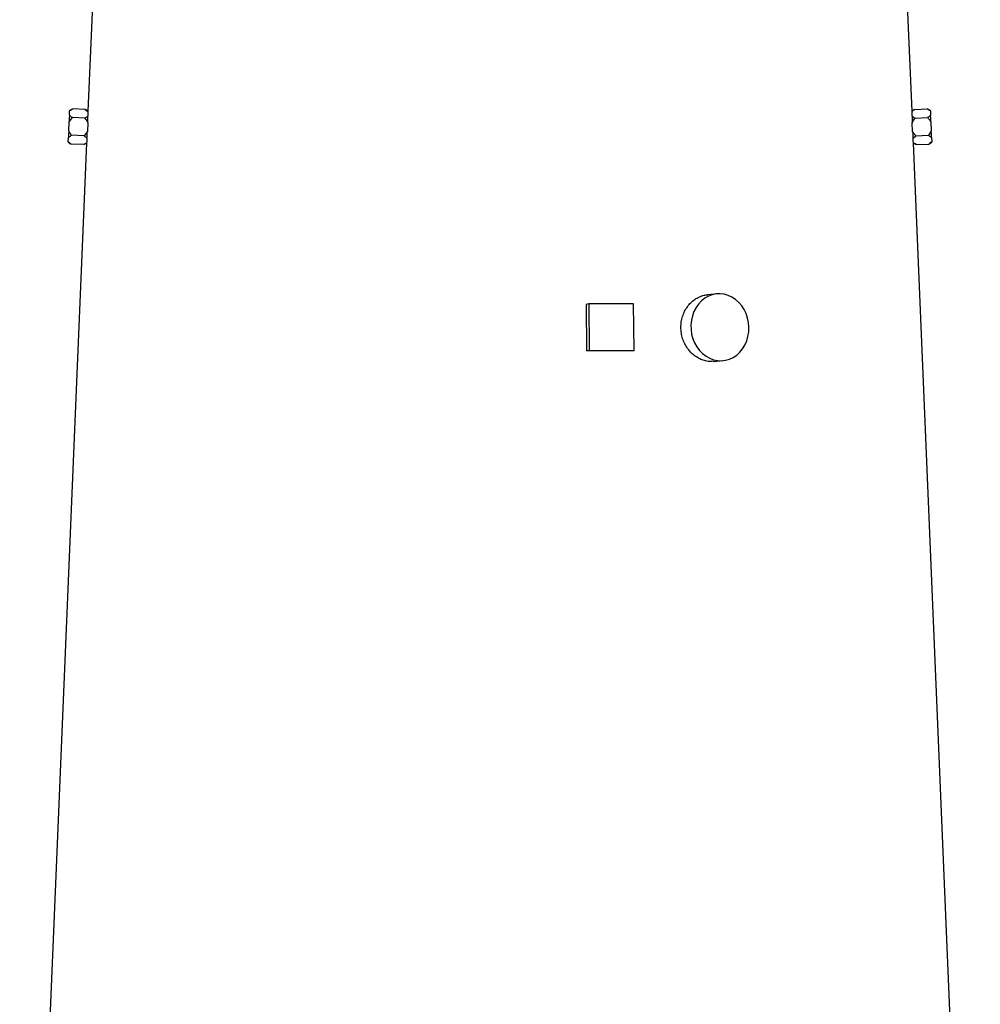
# Model space of a CAD drawing. Header units: millimetres. Extents: x 10 to 977, y 9 to 2126.
# Tile 5 of 7: x 200 to 716, y 1068 to 1597. Entities that reach past the tile are written whole.
import ezdxf

# ---------------------------------------------------------------- set-up
doc = ezdxf.new("R2010")
doc.units = ezdxf.units.MM

msp = doc.modelspace()

# ---------------------------------------------------------------- linework, layer by layer
at = {"color": 7, "linetype": 'Continuous', "lineweight": 25}
for p, q in [((240.3, 1639.2), (236.45, 1547.84)), ((679.16, 1547.82), (675.31, 1639.2)), ((226.5, 1545.57), (226.6, 1547.91)), ((228.29, 1549.04), (226.61, 1548.17)), ((235, 1548.76), (228.29, 1549.04)), ((236.45, 1547.84), (235, 1548.76)), ((235, 1548.76), (236.45, 1547.63)), ((236.45, 1547.63), (236.45, 1547.73)), ((680.61, 1548.76), (679.15, 1547.83)), ((680.61, 1548.76), (687.32, 1549.04)), ((689, 1548.17), (687.32, 1549.04)), ((689.01, 1547.91), (689.11, 1545.57)), ((226.15, 1537.29), (226.34, 1541.96)), ((226.34, 1541.96), (228.09, 1544.3)), ((234.8, 1544.02), (228.09, 1544.3)), ((236.34, 1541.53), (236.14, 1536.87)), ((679.47, 1536.87), (679.27, 1541.53)), ((680.81, 1544.02), (687.52, 1544.3)), ((689.26, 1541.96), (689.46, 1537.29)), ((236.14, 1536.87), (234.4, 1534.53)), ((235.72, 1530.58), (199.8, 677.2)), ((225.89, 1531.08), (227.49, 1530.06)), ((225.9, 1531.34), (226, 1533.67)), ((234.2, 1529.78), (227.49, 1530.06)), ((234.4, 1534.53), (227.69, 1534.81)), ((234.2, 1529.78), (235.72, 1530.58)), ((235.73, 1530.68), (235.74, 1530.78)), ((679.68, 1533.32), (681.21, 1534.53)), ((715.81, 677.2), (679.88, 1530.58)), ((679.88, 1530.58), (681.41, 1529.78)), ((681.21, 1534.53), (687.92, 1534.81)), ((681.41, 1529.78), (688.12, 1530.06)), ((688.12, 1530.06), (689.72, 1531.08)), ((689.61, 1533.67), (689.71, 1531.34)), ((574.42, 1449.56), (569.42, 1449.14)), ((505.45, 1444.14), (504.06, 1443.92)), ((504.06, 1443.92), (504.34, 1418.94)), ((505.45, 1444.14), (505.72, 1419.17)), ((529.59, 1444.14), (505.45, 1444.14)), ((529.87, 1419.17), (529.59, 1444.14)), ((505.72, 1419.17), (504.34, 1418.94)), ((505.72, 1419.17), (529.87, 1419.17)), ((529.87, 1419.17), (528.48, 1418.94)), ((572.44, 1413.27), (577.44, 1413.69))]:
    msp.add_line(p, q, dxfattribs=at)
at = {"color": 7, "linetype": 'Continuous', "lineweight": 25, "flags": 128}
for points in [[(226.5, 1545.57), (226.48, 1545.18), (226.46, 1544.77), (226.45, 1544.34), (226.43, 1543.89), (226.41, 1543.43), (226.39, 1542.95), (226.37, 1542.46), (226.34, 1541.96)], [(226.61, 1548.17), (226.61, 1548.15), (226.6, 1548.1), (226.6, 1548.02), (226.6, 1547.91)], [(689.01, 1547.91), (689.01, 1548.02), (689.01, 1548.1), (689, 1548.15), (689, 1548.17)], [(689.26, 1541.96), (689.24, 1542.46), (689.22, 1542.95), (689.2, 1543.43), (689.18, 1543.89), (689.16, 1544.34), (689.15, 1544.77), (689.13, 1545.18), (689.11, 1545.57)], [(236.35, 1541.77), (236.34, 1541.74), (236.34, 1541.71), (236.34, 1541.68), (236.34, 1541.65), (236.34, 1541.62), (236.34, 1541.59), (236.34, 1541.56), (236.34, 1541.53)], [(679.27, 1541.53), (679.27, 1541.56), (679.27, 1541.59), (679.27, 1541.62), (679.27, 1541.65), (679.27, 1541.68), (679.27, 1541.71), (679.26, 1541.74), (679.26, 1541.77)], [(226.15, 1537.29), (226.13, 1536.79), (226.11, 1536.3), (226.09, 1535.82), (226.07, 1535.35), (226.05, 1534.9), (226.03, 1534.47), (226.01, 1534.06), (226, 1533.67)], [(236.14, 1536.87), (236.14, 1536.84), (236.14, 1536.81), (236.14, 1536.79), (236.13, 1536.76), (236.13, 1536.73), (236.13, 1536.71), (236.13, 1536.68), (236.13, 1536.65)], [(679.48, 1536.65), (679.48, 1536.68), (679.48, 1536.71), (679.48, 1536.73), (679.47, 1536.76), (679.47, 1536.79), (679.47, 1536.81), (679.47, 1536.84), (679.47, 1536.87)], [(689.61, 1533.67), (689.6, 1534.06), (689.58, 1534.47), (689.56, 1534.9), (689.54, 1535.35), (689.52, 1535.82), (689.5, 1536.3), (689.48, 1536.79), (689.46, 1537.29)], [(225.9, 1531.34), (225.89, 1531.23), (225.89, 1531.15), (225.89, 1531.1), (225.89, 1531.08)], [(689.72, 1531.08), (689.72, 1531.1), (689.72, 1531.15), (689.72, 1531.23), (689.71, 1531.34)], [(591.52, 1431.62), (591.32, 1434.13), (590.81, 1436.58), (590.02, 1438.94), (588.95, 1441.15), (587.63, 1443.18), (586.08, 1444.99), (584.34, 1446.53), (582.43, 1447.79), (580.39, 1448.73), (578.27, 1449.33), (576.1, 1449.6), (573.93, 1449.51), (571.79, 1449.07), (569.74, 1448.3), (567.81, 1447.2), (566.04, 1445.79), (564.46, 1444.12), (563.1, 1442.19), (561.99, 1440.07), (561.15, 1437.77), (560.61, 1435.36), (560.36, 1432.88), (560.41, 1430.37), (560.76, 1427.88), (561.41, 1425.47), (562.35, 1423.18), (563.54, 1421.05), (564.98, 1419.13), (566.63, 1417.45), (568.47, 1416.05), (570.44, 1414.95), (572.53, 1414.17), (574.68, 1413.74), (576.85, 1413.65), (579.01, 1413.91), (581.11, 1414.52), (583.11, 1415.46), (584.96, 1416.71), (586.64, 1418.26), (588.12, 1420.06), (589.35, 1422.09), (590.33, 1424.31), (591.02, 1426.67), (591.42, 1429.12), (591.52, 1431.62)]]:
    msp.add_lwpolyline(points, dxfattribs=at)
at = {"color": 7, "linetype": 'Continuous', "lineweight": 25}
for centre, major_axis, ratio, start_param, end_param in [((458.2, 1536.24), (221.63, -14), 0.576498, 3.162023, 3.181866), ((457.41, 1536.24), (221.63, 14), 0.576498, 6.242912, 6.262755), ((458.2, 1517.22), (222.43, -14.05), 0.576498, 3.125637, 3.145427), ((457.41, 1517.22), (222.43, 14.05), 0.576498, 6.279351, 6.299141), ((457.7, 1409.39), (227.18, 2.48), 0.04066, 1.253503, 1.363603)]:
    msp.add_ellipse(centre, major_axis=major_axis, ratio=ratio, start_param=start_param, end_param=end_param, dxfattribs=at)
for points, knots in [([(228.09, 1544.3), (227.8, 1544.49), (227.19, 1544.89), (226.74, 1545.33), (226.5, 1545.57)], [0, 0, 0, 0, 0.46798, 1, 1, 1, 1]), ([(226.6, 1547.91), (226.94, 1548.19), (227.44, 1548.59), (228.09, 1548.94), (228.29, 1549.04)], [0, 0, 0, 0, 0.695926, 1, 1, 1, 1]), ([(679.16, 1547.63), (679.41, 1547.86), (679.84, 1548.26), (680.39, 1548.61), (680.61, 1548.76)], [0, 0, 0, 0, 0.587337, 1, 1, 1, 1]), ([(679.16, 1547.81), (679.16, 1547.82), (679.16, 1547.89), (679.16, 1547.75), (679.16, 1547.63)], [0, 0, 0, 0, 0.1090225, 1, 1, 1, 1]), ([(687.32, 1549.04), (687.76, 1548.8), (688.4, 1548.45), (688.87, 1548.04), (689.01, 1547.91)], [0, 0, 0, 0, 0.685955, 1, 1, 1, 1]), ([(689.11, 1545.57), (689.1, 1545.56), (688.7, 1545.1), (688.1, 1544.69), (687.52, 1544.3)], [0, 0, 0, 0, 0.029049, 1, 1, 1, 1]), ([(236.42, 1545.09), (236.3, 1544.98), (235.85, 1544.59), (235.24, 1544.26), (234.8, 1544.02)], [0, 0, 0, 0, 0.2727459, 1, 1, 1, 1]), ([(234.8, 1544.02), (235.25, 1543.41), (235.84, 1542.63), (236.24, 1541.74), (236.34, 1541.53)], [0, 0, 0, 0, 0.768683, 1, 1, 1, 1]), ([(236.35, 1541.77), (236.35, 1541.85), (236.38, 1542.86), (236.41, 1544.02), (236.42, 1544.92), (236.42, 1545.09)], [0, 0, 0, 0, 0.067377, 0.826958, 1, 1, 1, 1]), ([(679.19, 1545.09), (679.19, 1544.64), (679.21, 1543.64), (679.24, 1542.43), (679.26, 1541.77)], [0, 0, 0, 0, 0.454406, 1, 1, 1, 1]), ([(680.81, 1544.02), (680.51, 1544.18), (679.9, 1544.51), (679.43, 1544.89), (679.19, 1545.09)], [0, 0, 0, 0, 0.487906, 1, 1, 1, 1]), ([(679.27, 1541.53), (679.71, 1542.34), (680.17, 1543.2), (680.77, 1543.97), (680.81, 1544.02)], [0, 0, 0, 0, 0.9344877, 1, 1, 1, 1]), ([(687.52, 1544.3), (687.86, 1543.93), (688.52, 1543.2), (689.02, 1542.36), (689.26, 1541.96)], [0, 0, 0, 0, 0.5152084, 1, 1, 1, 1]), ([(227.69, 1534.81), (227.23, 1535.41), (226.65, 1536.2), (226.24, 1537.08), (226.15, 1537.29)], [0, 0, 0, 0, 0.769217, 1, 1, 1, 1]), ([(235.93, 1533.32), (235.94, 1533.46), (236, 1534.33), (236.07, 1535.48), (236.12, 1536.52), (236.13, 1536.65)], [0, 0, 0, 0, 0.1506581, 0.8948888, 1, 1, 1, 1]), ([(681.21, 1534.53), (680.87, 1534.9), (680.21, 1535.62), (679.71, 1536.46), (679.47, 1536.87)], [0, 0, 0, 0, 0.515038, 1, 1, 1, 1]), ([(679.48, 1536.65), (679.5, 1536.19), (679.57, 1534.97), (679.64, 1533.95), (679.68, 1533.32)], [0, 0, 0, 0, 0.379794, 1, 1, 1, 1]), ([(689.46, 1537.29), (689.03, 1536.48), (688.57, 1535.62), (687.96, 1534.86), (687.92, 1534.81)], [0, 0, 0, 0, 0.934476, 1, 1, 1, 1]), ([(227.49, 1530.06), (226.92, 1530.45), (226.32, 1530.86), (225.92, 1531.32), (225.9, 1531.34)], [0, 0, 0, 0, 0.952462, 1, 1, 1, 1]), ([(226, 1533.67), (226.12, 1533.79), (226.59, 1534.2), (227.22, 1534.55), (227.69, 1534.81)], [0, 0, 0, 0, 0.2749679, 1, 1, 1, 1]), ([(235.74, 1530.78), (235.44, 1530.55), (234.97, 1530.19), (234.4, 1529.89), (234.2, 1529.78)], [0, 0, 0, 0, 0.658823, 1, 1, 1, 1]), ([(234.4, 1534.53), (234.68, 1534.34), (235.27, 1533.96), (235.7, 1533.53), (235.93, 1533.32)], [0, 0, 0, 0, 0.4917839, 1, 1, 1, 1]), ([(679.87, 1530.78), (679.88, 1530.7), (679.89, 1530.56), (679.88, 1530.63), (679.88, 1530.66)], [0, 0, 0, 0, 0.623875, 1, 1, 1, 1]), ([(681.41, 1529.78), (680.97, 1530.02), (680.41, 1530.34), (679.97, 1530.7), (679.87, 1530.78)], [0, 0, 0, 0, 0.769487, 1, 1, 1, 1]), ([(687.92, 1534.81), (688.22, 1534.65), (688.87, 1534.3), (689.35, 1533.89), (689.61, 1533.67)], [0, 0, 0, 0, 0.466332, 1, 1, 1, 1]), ([(689.71, 1531.34), (689.42, 1531.06), (688.97, 1530.61), (688.35, 1530.21), (688.12, 1530.06)], [0, 0, 0, 0, 0.626766, 1, 1, 1, 1]), ([(558.56, 1420.25), (558.03, 1421.09), (556.96, 1422.75), (555.85, 1425.56), (555.15, 1428.51), (554.91, 1431.55), (555.14, 1434.57), (555.81, 1437.5), (556.93, 1440.24), (558.44, 1442.74), (560.31, 1444.91), (562.47, 1446.7), (564.86, 1448.03), (567.21, 1448.87), (568.76, 1449.02), (569.43, 1449.09)], [0, 0, 0, 0, 0.078327, 0.156656, 0.234992, 0.313327, 0.391508, 0.469687, 0.547874, 0.626063, 0.704471, 0.782877, 0.861373, 0.939869, 1, 1, 1, 1]), ([(572.44, 1413.33), (571.93, 1413.28), (570.55, 1413.14), (568.27, 1413.49), (565.69, 1414.3), (563.25, 1415.62), (560.76, 1417.51), (559.35, 1419.27), (558.56, 1420.25)], [0, 0, 0, 0, 0.099944, 0.269768, 0.439596, 0.60945, 0.779304, 1, 1, 1, 1])]:
    msp.add_open_spline(points, degree=3, knots=knots, dxfattribs=at)

doc.saveas('drawing.dxf')
